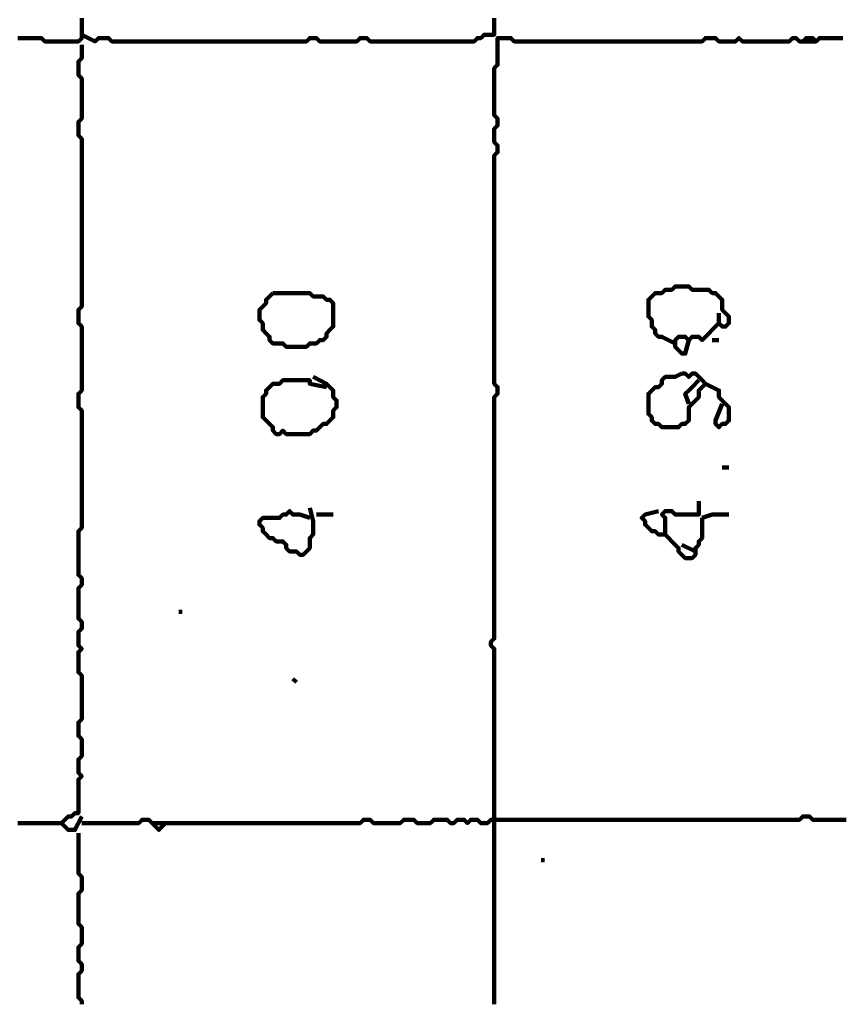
# Model space of a CAD drawing. Header units: metres. Extents: x 1704 to 4131, y 3282 to 4241.
# Tile 58 of 78: x 2253.89 to 2256.17, y 4221.78 to 4224.49. Entities that reach past the tile are written whole.
import ezdxf

# ---------------------------------------------------------------- set-up
doc = ezdxf.new("R2010")
doc.units = ezdxf.units.M
doc.layers.add('P', color=250, linetype='Continuous', lineweight=100)

msp = doc.modelspace()

# ---------------------------------------------------------------- linework, layer by layer
at = {"layer": 'P', "color": 0, "linetype": 'Continuous'}
for points in [[(2253.8887, 4224.443), (2253.898, 4224.443), (2253.9072, 4224.443), (2253.9164, 4224.443), (2253.9256, 4224.443), (2253.9349, 4224.443), (2253.9441, 4224.443), (2253.9533, 4224.443), (2253.9626, 4224.4338), (2253.9718, 4224.4338), (2253.981, 4224.4338), (2253.9903, 4224.4338), (2253.9995, 4224.4338), (2254.0087, 4224.4338), (2254.018, 4224.4338), (2254.0272, 4224.4338), (2254.0364, 4224.4338), (2254.0456, 4224.4338), (2254.0549, 4224.4338), (2254.0641, 4224.443), (2254.0641, 4224.4523), (2254.0641, 4224.4615), (2254.0641, 4224.4707), (2254.0641, 4224.48), (2254.0641, 4224.4892), (2254.0641, 4224.4984)], [(2255.1995, 4224.4984), (2255.1995, 4224.4892), (2255.1995, 4224.48), (2255.1995, 4224.4707), (2255.1995, 4224.4615), (2255.1995, 4224.4523), (2255.1903, 4224.4523), (2255.181, 4224.4523), (2255.1718, 4224.4523), (2255.1626, 4224.443), (2255.1533, 4224.443), (2255.1441, 4224.4338), (2255.1349, 4224.4338), (2255.1256, 4224.4338), (2255.1164, 4224.4338), (2255.1072, 4224.4338), (2255.098, 4224.4338), (2255.0887, 4224.4338), (2255.0795, 4224.4338), (2255.0703, 4224.4338), (2255.061, 4224.4338), (2255.0518, 4224.4338), (2255.0426, 4224.4338), (2255.0333, 4224.4338), (2255.0241, 4224.4338), (2255.0149, 4224.4338), (2255.0056, 4224.4338), (2254.9964, 4224.4338), (2254.9872, 4224.4338), (2254.978, 4224.4338), (2254.9687, 4224.4338), (2254.9595, 4224.4338), (2254.9503, 4224.4338), (2254.941, 4224.4338), (2254.9318, 4224.4338), (2254.9226, 4224.4338), (2254.9133, 4224.4338), (2254.9041, 4224.4338), (2254.8949, 4224.4338), (2254.8856, 4224.4338), (2254.8764, 4224.4338), (2254.8672, 4224.4338), (2254.858, 4224.4338), (2254.8487, 4224.443), (2254.8395, 4224.443), (2254.8303, 4224.443), (2254.821, 4224.4338), (2254.8118, 4224.4338), (2254.8026, 4224.4338), (2254.7933, 4224.4338), (2254.7841, 4224.4338), (2254.7749, 4224.4338), (2254.7656, 4224.4338), (2254.7564, 4224.4338), (2254.7472, 4224.4338), (2254.738, 4224.4338), (2254.7287, 4224.4338), (2254.7195, 4224.4338), (2254.7103, 4224.443), (2254.701, 4224.443), (2254.6918, 4224.443), (2254.6826, 4224.4338), (2254.6733, 4224.4338), (2254.6641, 4224.4338), (2254.6549, 4224.4338), (2254.6456, 4224.4338), (2254.6364, 4224.4338), (2254.6272, 4224.4338), (2254.618, 4224.4338), (2254.6087, 4224.4338), (2254.5995, 4224.4338), (2254.5903, 4224.4338), (2254.581, 4224.4338), (2254.5718, 4224.4338), (2254.5626, 4224.4338), (2254.5533, 4224.4338), (2254.5441, 4224.4338), (2254.5349, 4224.4338), (2254.5256, 4224.4338), (2254.5164, 4224.4338), (2254.5072, 4224.4338), (2254.498, 4224.4338), (2254.4887, 4224.4338), (2254.4795, 4224.4338), (2254.4703, 4224.4338), (2254.461, 4224.4338), (2254.4518, 4224.4338), (2254.4426, 4224.4338), (2254.4333, 4224.4338), (2254.4241, 4224.4338), (2254.4149, 4224.4338), (2254.4056, 4224.4338), (2254.3964, 4224.4338), (2254.3872, 4224.4338), (2254.378, 4224.4338), (2254.3687, 4224.4338), (2254.3595, 4224.4338), (2254.3503, 4224.4338), (2254.341, 4224.4338), (2254.3318, 4224.4338), (2254.3226, 4224.4338), (2254.3133, 4224.4338), (2254.3041, 4224.4338), (2254.2949, 4224.4338), (2254.2856, 4224.4338), (2254.2764, 4224.4338), (2254.2672, 4224.4338), (2254.258, 4224.4338), (2254.2487, 4224.4338), (2254.2395, 4224.4338), (2254.2303, 4224.4338), (2254.221, 4224.4338), (2254.2118, 4224.4338), (2254.2026, 4224.4338), (2254.1933, 4224.4338), (2254.1841, 4224.4338), (2254.1749, 4224.4338), (2254.1656, 4224.4338), (2254.1564, 4224.4338), (2254.1472, 4224.4338), (2254.138, 4224.443), (2254.1287, 4224.443), (2254.1195, 4224.443), (2254.1103, 4224.443), (2254.101, 4224.4338), (2254.0641, 4224.4523)], [(2254.0641, 4224.4246), (2254.0641, 4224.3876), (2254.0549, 4224.3784), (2254.0549, 4224.3692), (2254.0549, 4224.36), (2254.0549, 4224.3507), (2254.0549, 4224.3415), (2254.0641, 4224.3323), (2254.0641, 4224.323), (2254.0641, 4224.3138), (2254.0641, 4224.3046), (2254.0641, 4224.2953), (2254.0641, 4224.2861), (2254.0641, 4224.2769), (2254.0641, 4224.2676), (2254.0641, 4224.2584), (2254.0641, 4224.2492), (2254.0641, 4224.24), (2254.0641, 4224.2307), (2254.0641, 4224.2215), (2254.0549, 4224.2123), (2254.0549, 4224.203), (2254.0549, 4224.1938), (2254.0549, 4224.1846), (2254.0549, 4224.1753), (2254.0641, 4224.1661), (2254.0641, 4224.1569), (2254.0641, 4224.1476), (2254.0641, 4224.1384), (2254.0641, 4224.1292), (2254.0641, 4224.12), (2254.0641, 4224.1107), (2254.0641, 4224.1015), (2254.0641, 4224.0923), (2254.0641, 4224.083), (2254.0641, 4224.0738), (2254.0641, 4224.0646), (2254.0641, 4224.0553), (2254.0641, 4224.0461), (2254.0641, 4224.0369), (2254.0641, 4224.0276), (2254.0641, 4224.0184), (2254.0641, 4224.0092), (2254.0641, 4224), (2254.0641, 4223.9907), (2254.0641, 4223.9815), (2254.0641, 4223.9723), (2254.0641, 4223.963), (2254.0641, 4223.9538), (2254.0641, 4223.9446), (2254.0641, 4223.9353), (2254.0641, 4223.9261), (2254.0641, 4223.9169), (2254.0641, 4223.9076), (2254.0641, 4223.8984), (2254.0641, 4223.8892), (2254.0641, 4223.88), (2254.0641, 4223.8707), (2254.0641, 4223.8615), (2254.0641, 4223.8523), (2254.0641, 4223.843), (2254.0641, 4223.8338), (2254.0641, 4223.8246), (2254.0641, 4223.8153), (2254.0641, 4223.8061), (2254.0641, 4223.7969), (2254.0641, 4223.7876), (2254.0641, 4223.7784), (2254.0641, 4223.7692), (2254.0641, 4223.76), (2254.0641, 4223.7507), (2254.0641, 4223.7415), (2254.0641, 4223.7323), (2254.0641, 4223.723), (2254.0641, 4223.7138), (2254.0641, 4223.7046), (2254.0549, 4223.6953), (2254.0549, 4223.6861), (2254.0549, 4223.6769), (2254.0549, 4223.6676), (2254.0549, 4223.6584), (2254.0641, 4223.6492), (2254.0641, 4223.64), (2254.0641, 4223.6307), (2254.0641, 4223.6215), (2254.0641, 4223.6123), (2254.0641, 4223.603), (2254.0641, 4223.5938), (2254.0641, 4223.5846), (2254.0641, 4223.5753), (2254.0641, 4223.5661), (2254.0641, 4223.5569), (2254.0641, 4223.5476), (2254.0641, 4223.5384), (2254.0641, 4223.5292), (2254.0641, 4223.52), (2254.0641, 4223.5107), (2254.0641, 4223.5015), (2254.0641, 4223.4923), (2254.0641, 4223.483), (2254.0641, 4223.4738), (2254.0549, 4223.4646), (2254.0549, 4223.4553), (2254.0549, 4223.4461), (2254.0549, 4223.4369), (2254.0549, 4223.4276), (2254.0641, 4223.4184), (2254.0641, 4223.4092), (2254.0641, 4223.4), (2254.0641, 4223.3907), (2254.0641, 4223.3815), (2254.0641, 4223.3723), (2254.0641, 4223.363), (2254.0641, 4223.3538), (2254.0641, 4223.3446), (2254.0641, 4223.3353), (2254.0641, 4223.3261), (2254.0641, 4223.3169), (2254.0641, 4223.3076), (2254.0641, 4223.2984), (2254.0641, 4223.2892), (2254.0641, 4223.28), (2254.0641, 4223.2707), (2254.0641, 4223.2615), (2254.0641, 4223.2523), (2254.0641, 4223.243), (2254.0641, 4223.2338), (2254.0641, 4223.2246), (2254.0641, 4223.2153), (2254.0641, 4223.2061), (2254.0641, 4223.1969), (2254.0641, 4223.1876), (2254.0641, 4223.1784), (2254.0641, 4223.1692), (2254.0641, 4223.16), (2254.0641, 4223.1507), (2254.0641, 4223.1415), (2254.0641, 4223.1323), (2254.0641, 4223.123), (2254.0641, 4223.1138), (2254.0641, 4223.1046), (2254.0641, 4223.0953), (2254.0549, 4223.0861), (2254.0549, 4223.0769), (2254.0549, 4223.0676), (2254.0549, 4223.0584), (2254.0549, 4223.0492), (2254.0549, 4223.04), (2254.0549, 4223.0307), (2254.0549, 4223.0215), (2254.0549, 4223.0123), (2254.0549, 4223.003), (2254.0549, 4222.9938), (2254.0549, 4222.9846), (2254.0549, 4222.9753), (2254.0549, 4222.9661), (2254.0641, 4222.9569), (2254.0641, 4222.9476), (2254.0641, 4222.9384), (2254.0549, 4222.9292), (2254.0549, 4222.92), (2254.0549, 4222.9107), (2254.0549, 4222.9015), (2254.0549, 4222.8923), (2254.0549, 4222.883), (2254.0549, 4222.8738), (2254.0549, 4222.8646), (2254.0549, 4222.8553), (2254.0549, 4222.8461), (2254.0641, 4222.8369), (2254.0641, 4222.8276), (2254.0641, 4222.8184), (2254.0549, 4222.8092), (2254.0549, 4222.8), (2254.0549, 4222.7907), (2254.0549, 4222.7815), (2254.0549, 4222.7723), (2254.0641, 4222.763), (2254.0549, 4222.7538), (2254.0549, 4222.7446), (2254.0549, 4222.7353), (2254.0549, 4222.7261), (2254.0549, 4222.7169), (2254.0549, 4222.7076), (2254.0549, 4222.6984), (2254.0641, 4222.6892), (2254.0641, 4222.68), (2254.0641, 4222.6707), (2254.0641, 4222.6615), (2254.0641, 4222.6523), (2254.0641, 4222.643), (2254.0641, 4222.6338), (2254.0641, 4222.6246), (2254.0641, 4222.6153), (2254.0641, 4222.6061), (2254.0641, 4222.5969), (2254.0641, 4222.5876), (2254.0641, 4222.5784), (2254.0641, 4222.5692), (2254.0549, 4222.56), (2254.0549, 4222.5507), (2254.0549, 4222.5415), (2254.0549, 4222.5323), (2254.0549, 4222.523), (2254.0641, 4222.5138), (2254.0641, 4222.5046), (2254.0641, 4222.4953), (2254.0641, 4222.4861), (2254.0641, 4222.4769), (2254.0641, 4222.4676), (2254.0549, 4222.4584), (2254.0549, 4222.4492), (2254.0549, 4222.44), (2254.0549, 4222.4307), (2254.0549, 4222.4215), (2254.0641, 4222.4123), (2254.0549, 4222.403), (2254.0549, 4222.3938), (2254.0549, 4222.3846), (2254.0549, 4222.3753), (2254.0549, 4222.3661), (2254.0549, 4222.3569), (2254.0549, 4222.3476), (2254.0549, 4222.3384), (2254.0549, 4222.3292), (2254.0549, 4222.32), (2254.0549, 4222.3107), (2254.0456, 4222.3107), (2254.0364, 4222.3015), (2254.0272, 4222.3015), (2254.018, 4222.2923), (2254.0087, 4222.283), (2254.018, 4222.2738), (2254.0272, 4222.2646), (2254.0364, 4222.2646), (2254.0456, 4222.2646), (2254.0641, 4222.3015)], [(2255.1995, 4221.7846), (2255.1995, 4221.7938), (2255.1995, 4221.803), (2255.1995, 4221.8123), (2255.1995, 4221.8215), (2255.1995, 4221.8307), (2255.1995, 4221.84), (2255.1995, 4221.8492), (2255.1995, 4221.8584), (2255.1995, 4221.8676), (2255.1995, 4221.8769), (2255.1995, 4221.8861), (2255.1995, 4221.8953), (2255.1995, 4221.9046), (2255.1995, 4221.9138), (2255.1995, 4221.923), (2255.1995, 4221.9323), (2255.1995, 4221.9415), (2255.1995, 4221.9507), (2255.1995, 4221.96), (2255.1995, 4221.9692), (2255.1995, 4221.9784), (2255.1995, 4221.9876), (2255.1995, 4221.9969), (2255.1995, 4222.0061), (2255.1995, 4222.0153), (2255.1995, 4222.0246), (2255.1995, 4222.0338), (2255.1995, 4222.043), (2255.1995, 4222.0523), (2255.1995, 4222.0615), (2255.1995, 4222.0707), (2255.1995, 4222.08), (2255.1995, 4222.0892), (2255.1995, 4222.0984), (2255.1995, 4222.1076), (2255.1995, 4222.1169), (2255.1995, 4222.1261), (2255.1995, 4222.1353), (2255.1995, 4222.1446), (2255.1995, 4222.1538), (2255.1995, 4222.163), (2255.1995, 4222.1723), (2255.1995, 4222.1815), (2255.1995, 4222.1907), (2255.1995, 4222.2), (2255.1995, 4222.2092), (2255.1995, 4222.2184), (2255.1995, 4222.2276), (2255.1995, 4222.2369), (2255.1995, 4222.2461), (2255.1995, 4222.2553), (2255.1995, 4222.2646), (2255.1995, 4222.2738), (2255.1995, 4222.283), (2255.1995, 4222.2923), (2255.1995, 4222.3015), (2255.1995, 4222.3107), (2255.1995, 4222.32), (2255.1995, 4222.3292), (2255.1995, 4222.3384), (2255.1995, 4222.3476), (2255.1995, 4222.3569), (2255.1995, 4222.3661), (2255.1995, 4222.3753), (2255.1995, 4222.3846), (2255.1995, 4222.3938), (2255.1995, 4222.403), (2255.1995, 4222.4123), (2255.1995, 4222.4215), (2255.1995, 4222.4307), (2255.1995, 4222.44), (2255.1995, 4222.4492), (2255.1995, 4222.4584), (2255.1995, 4222.4676), (2255.1995, 4222.4769), (2255.1995, 4222.4861), (2255.1995, 4222.4953), (2255.1995, 4222.5046), (2255.1995, 4222.5138), (2255.1995, 4222.523), (2255.1995, 4222.5323), (2255.1995, 4222.5415), (2255.1995, 4222.5507), (2255.1995, 4222.56), (2255.1995, 4222.5692), (2255.1995, 4222.5784), (2255.1995, 4222.5876), (2255.1995, 4222.5969), (2255.1995, 4222.6061), (2255.1995, 4222.6153), (2255.1995, 4222.6246), (2255.1995, 4222.6338), (2255.1995, 4222.643), (2255.1995, 4222.6523), (2255.1995, 4222.6615), (2255.1995, 4222.6707), (2255.1995, 4222.68), (2255.1995, 4222.6892), (2255.1995, 4222.6984), (2255.1995, 4222.7076), (2255.1995, 4222.7169), (2255.1995, 4222.7261), (2255.1995, 4222.7353), (2255.1995, 4222.7446), (2255.1995, 4222.7538), (2255.1995, 4222.763), (2255.1903, 4222.7723), (2255.1903, 4222.7815), (2255.1995, 4222.7907), (2255.1995, 4222.8), (2255.1995, 4222.8092), (2255.1995, 4222.8184), (2255.1995, 4222.8276), (2255.1995, 4222.8369), (2255.1995, 4222.8461), (2255.1995, 4222.8553), (2255.1995, 4222.8646), (2255.1995, 4222.8738), (2255.1995, 4222.883), (2255.1995, 4222.8923), (2255.1995, 4222.9015), (2255.1995, 4222.9107), (2255.1995, 4222.92), (2255.1995, 4222.9292), (2255.1995, 4222.9384), (2255.1995, 4222.9476), (2255.1995, 4222.9569), (2255.1995, 4222.9661), (2255.1995, 4222.9753), (2255.1995, 4222.9846), (2255.1995, 4222.9938), (2255.1995, 4223.003), (2255.1995, 4223.0123), (2255.1995, 4223.0215), (2255.1995, 4223.0307), (2255.1995, 4223.04), (2255.1995, 4223.0492), (2255.1995, 4223.0584), (2255.1995, 4223.0676), (2255.1995, 4223.0769), (2255.1995, 4223.0861), (2255.1995, 4223.0953), (2255.1995, 4223.1046), (2255.1995, 4223.1138), (2255.1995, 4223.123), (2255.1995, 4223.1323), (2255.1995, 4223.1415), (2255.1995, 4223.1507), (2255.1995, 4223.16), (2255.1995, 4223.1692), (2255.1995, 4223.1784), (2255.1995, 4223.1876), (2255.1995, 4223.1969), (2255.1995, 4223.2061), (2255.1995, 4223.2153), (2255.1995, 4223.2246), (2255.1995, 4223.2338), (2255.1995, 4223.243), (2255.1995, 4223.2523), (2255.1995, 4223.2615), (2255.1995, 4223.2707), (2255.1995, 4223.28), (2255.1995, 4223.2892), (2255.1995, 4223.2984), (2255.1995, 4223.3076), (2255.1995, 4223.3169), (2255.1995, 4223.3261), (2255.1995, 4223.3353), (2255.1995, 4223.3446), (2255.1995, 4223.3538), (2255.1995, 4223.363), (2255.1995, 4223.3723), (2255.1995, 4223.3815), (2255.1995, 4223.3907), (2255.1995, 4223.4), (2255.1995, 4223.4092), (2255.1995, 4223.4184), (2255.1995, 4223.4276), (2255.1995, 4223.4369), (2255.1995, 4223.4461), (2255.1995, 4223.4553), (2255.2087, 4223.4646), (2255.2087, 4223.4738), (2255.2087, 4223.483), (2255.1995, 4223.4923), (2255.1995, 4223.5015), (2255.1995, 4223.5107), (2255.1995, 4223.52), (2255.1995, 4223.5292), (2255.1995, 4223.5384), (2255.1995, 4223.5476), (2255.1995, 4223.5569), (2255.1995, 4223.5661), (2255.1995, 4223.5753), (2255.1995, 4223.5846), (2255.1995, 4223.5938), (2255.1995, 4223.603), (2255.1995, 4223.6123), (2255.1995, 4223.6215), (2255.1995, 4223.6307), (2255.1995, 4223.64), (2255.1995, 4223.6492), (2255.1995, 4223.6584), (2255.1995, 4223.6676), (2255.1995, 4223.6769), (2255.1995, 4223.6861), (2255.1995, 4223.6953), (2255.1995, 4223.7046), (2255.1995, 4223.7138), (2255.1995, 4223.723), (2255.1995, 4223.7323), (2255.1995, 4223.7415), (2255.1995, 4223.7507), (2255.1995, 4223.76), (2255.1995, 4223.7692), (2255.1995, 4223.7784), (2255.1995, 4223.7876), (2255.1995, 4223.7969), (2255.1995, 4223.8061), (2255.1995, 4223.8153), (2255.1995, 4223.8246), (2255.1995, 4223.8338), (2255.1995, 4223.843), (2255.1995, 4223.8523), (2255.1995, 4223.8615), (2255.1995, 4223.8707), (2255.1995, 4223.88), (2255.1995, 4223.8892), (2255.1995, 4223.8984), (2255.1995, 4223.9076), (2255.1995, 4223.9169), (2255.1995, 4223.9261), (2255.1995, 4223.9353), (2255.1995, 4223.9446), (2255.1995, 4223.9538), (2255.1995, 4223.963), (2255.1995, 4223.9723), (2255.1995, 4223.9815), (2255.1995, 4223.9907), (2255.1995, 4224), (2255.1995, 4224.0092), (2255.1995, 4224.0184), (2255.1995, 4224.0276), (2255.1995, 4224.0369), (2255.1995, 4224.0461), (2255.1995, 4224.0553), (2255.1995, 4224.0646), (2255.1995, 4224.0738), (2255.1995, 4224.083), (2255.1995, 4224.0923), (2255.1995, 4224.1015), (2255.1995, 4224.1107), (2255.1995, 4224.12), (2255.2087, 4224.1292), (2255.2087, 4224.1384), (2255.2087, 4224.1476), (2255.1995, 4224.1569), (2255.1995, 4224.1661), (2255.1995, 4224.1753), (2255.1995, 4224.1846), (2255.1995, 4224.1938), (2255.2087, 4224.203), (2255.2087, 4224.2123), (2255.2087, 4224.2215), (2255.1995, 4224.2307), (2255.1995, 4224.24), (2255.1995, 4224.2492), (2255.1995, 4224.2584), (2255.1995, 4224.2676), (2255.1995, 4224.2769), (2255.1995, 4224.2861), (2255.1995, 4224.2953), (2255.1995, 4224.3046), (2255.1995, 4224.3138), (2255.1995, 4224.323), (2255.1995, 4224.3323), (2255.1995, 4224.3415), (2255.1995, 4224.3507), (2255.1995, 4224.36), (2255.2087, 4224.3692), (2255.2087, 4224.3784), (2255.2087, 4224.3876), (2255.2087, 4224.3969), (2255.2087, 4224.4061), (2255.2087, 4224.4153), (2255.2087, 4224.4246), (2255.2087, 4224.4338), (2255.2087, 4224.443), (2255.218, 4224.443), (2255.2272, 4224.443), (2255.2364, 4224.443), (2255.2456, 4224.443), (2255.2549, 4224.4338), (2255.2641, 4224.4338), (2255.2733, 4224.4338), (2255.2826, 4224.4338), (2255.2918, 4224.4338), (2255.301, 4224.4338), (2255.3103, 4224.4338), (2255.3195, 4224.4338), (2255.3287, 4224.4338), (2255.338, 4224.4338), (2255.3472, 4224.4338), (2255.3564, 4224.4338), (2255.3656, 4224.4338), (2255.3749, 4224.4338), (2255.3841, 4224.4338), (2255.3933, 4224.4338), (2255.4026, 4224.4338), (2255.4118, 4224.4338), (2255.421, 4224.4338), (2255.4303, 4224.4338), (2255.4395, 4224.4338), (2255.4487, 4224.4338), (2255.458, 4224.4338), (2255.4672, 4224.4338), (2255.4764, 4224.4338), (2255.4856, 4224.4338), (2255.4949, 4224.4338), (2255.5041, 4224.4338), (2255.5133, 4224.4338), (2255.5226, 4224.4338), (2255.5318, 4224.4338), (2255.541, 4224.4338), (2255.5503, 4224.4338), (2255.5595, 4224.4338), (2255.5687, 4224.4338), (2255.578, 4224.4338), (2255.5872, 4224.4338), (2255.5964, 4224.4338), (2255.6056, 4224.4338), (2255.6149, 4224.4338), (2255.6241, 4224.4338), (2255.6333, 4224.4338), (2255.6426, 4224.4338), (2255.6518, 4224.4338), (2255.661, 4224.4338), (2255.6703, 4224.4338), (2255.6795, 4224.4338), (2255.6887, 4224.4338), (2255.698, 4224.4338), (2255.7072, 4224.4338), (2255.7164, 4224.4338), (2255.7256, 4224.4338), (2255.7349, 4224.4338), (2255.7441, 4224.4338), (2255.7533, 4224.4338), (2255.7626, 4224.4338), (2255.7718, 4224.4338), (2255.781, 4224.443), (2255.7903, 4224.443), (2255.7995, 4224.443), (2255.8087, 4224.443), (2255.818, 4224.4338), (2255.8272, 4224.4338), (2255.8364, 4224.4338), (2255.8456, 4224.4338), (2255.8549, 4224.4338), (2255.8641, 4224.4338), (2255.8733, 4224.443), (2255.8826, 4224.4338), (2255.8918, 4224.4338), (2255.901, 4224.4338), (2255.9103, 4224.4338), (2255.9195, 4224.4338), (2255.9287, 4224.4338), (2255.938, 4224.4338), (2255.9472, 4224.4338), (2255.9564, 4224.4338), (2255.9656, 4224.4338), (2255.9749, 4224.4338), (2255.9841, 4224.4338), (2255.9933, 4224.4338), (2256.0026, 4224.4338), (2256.0118, 4224.4338), (2256.021, 4224.443), (2256.0303, 4224.443), (2256.0395, 4224.4338), (2256.0487, 4224.4338), (2256.058, 4224.443), (2256.0672, 4224.443), (2256.0764, 4224.443), (2256.0856, 4224.4338), (2256.0949, 4224.443), (2256.1041, 4224.443), (2256.1133, 4224.443), (2256.1595, 4224.443)], [(2256.0487, 4224.4338), (2256.0856, 4224.4338)], [(2255.698, 4223.603), (2255.661, 4223.6215), (2255.6518, 4223.6215), (2255.6426, 4223.6307), (2255.6426, 4223.64), (2255.6333, 4223.6492), (2255.6333, 4223.6584), (2255.6333, 4223.6676), (2255.6241, 4223.6769), (2255.6241, 4223.6861), (2255.6241, 4223.6953), (2255.6241, 4223.7046), (2255.6241, 4223.7138), (2255.6241, 4223.723), (2255.6333, 4223.7323), (2255.6426, 4223.7415), (2255.6518, 4223.7415), (2255.661, 4223.7415), (2255.6703, 4223.7507), (2255.6795, 4223.7507), (2255.6887, 4223.7507), (2255.698, 4223.76), (2255.7072, 4223.76), (2255.7164, 4223.76), (2255.7256, 4223.76), (2255.7349, 4223.76), (2255.7441, 4223.7507), (2255.7533, 4223.7507), (2255.7626, 4223.7507), (2255.7718, 4223.7507), (2255.781, 4223.7507), (2255.7903, 4223.7507), (2255.7995, 4223.7415), (2255.8087, 4223.7415), (2255.818, 4223.7323), (2255.8272, 4223.723), (2255.8272, 4223.7138), (2255.8272, 4223.7046), (2255.8272, 4223.6953), (2255.8364, 4223.6861), (2255.8456, 4223.6769), (2255.8456, 4223.6676), (2255.8456, 4223.6584), (2255.8364, 4223.6492), (2255.8272, 4223.6492), (2255.818, 4223.6584), (2255.8087, 4223.6492), (2255.7995, 4223.64), (2255.7903, 4223.6307), (2255.781, 4223.6215), (2255.7718, 4223.6123), (2255.7626, 4223.6215), (2255.7533, 4223.6215), (2255.7441, 4223.6215), (2255.7349, 4223.6123), (2255.7256, 4223.6215), (2255.7164, 4223.6215), (2255.7072, 4223.6215), (2255.698, 4223.6123), (2255.698, 4223.603), (2255.698, 4223.5938), (2255.7072, 4223.5846), (2255.7164, 4223.5753), (2255.7256, 4223.5753), (2255.7349, 4223.6123)], [(2254.5903, 4223.7415), (2254.5995, 4223.7415), (2254.6087, 4223.7415), (2254.618, 4223.7415), (2254.6272, 4223.7415), (2254.6364, 4223.7415), (2254.6456, 4223.7415), (2254.6549, 4223.7415), (2254.6641, 4223.7415), (2254.6733, 4223.7415), (2254.6826, 4223.7415), (2254.6918, 4223.7415), (2254.701, 4223.7323), (2254.7103, 4223.7323), (2254.7195, 4223.7323), (2254.7287, 4223.7323), (2254.738, 4223.723), (2254.7472, 4223.723), (2254.7564, 4223.7138), (2254.7564, 4223.7046), (2254.7564, 4223.6953), (2254.7564, 4223.6861), (2254.7564, 4223.6769), (2254.7564, 4223.6676), (2254.7564, 4223.6584), (2254.7564, 4223.6492), (2254.7472, 4223.64), (2254.738, 4223.6307), (2254.738, 4223.6215), (2254.7287, 4223.6123), (2254.7195, 4223.6123), (2254.7103, 4223.603), (2254.701, 4223.603), (2254.6918, 4223.603), (2254.6826, 4223.5938), (2254.6733, 4223.5938), (2254.6641, 4223.5938), (2254.6549, 4223.5938), (2254.6456, 4223.5938), (2254.6364, 4223.5938), (2254.6272, 4223.5938), (2254.618, 4223.603), (2254.6087, 4223.603), (2254.5995, 4223.603), (2254.5903, 4223.603), (2254.581, 4223.6123), (2254.581, 4223.6215), (2254.5718, 4223.6307), (2254.5626, 4223.64), (2254.5626, 4223.6492), (2254.5626, 4223.6584), (2254.5533, 4223.6676), (2254.5533, 4223.6769), (2254.5533, 4223.6861), (2254.5533, 4223.6953), (2254.5626, 4223.7046), (2254.5718, 4223.7138), (2254.5718, 4223.723), (2254.5903, 4223.7415)], [(2255.818, 4223.6861), (2255.818, 4223.6584)], [(2255.7995, 4223.6123), (2255.818, 4223.6123)], [(2254.701, 4223.5107), (2254.738, 4223.4923), (2254.7472, 4223.483), (2254.7564, 4223.4738), (2254.7564, 4223.4646), (2254.7564, 4223.4553), (2254.7656, 4223.4461), (2254.7656, 4223.4369), (2254.7656, 4223.4276), (2254.7564, 4223.4184), (2254.7564, 4223.4092), (2254.7564, 4223.4), (2254.7472, 4223.3907), (2254.738, 4223.3815), (2254.7287, 4223.3815), (2254.7195, 4223.3723), (2254.7103, 4223.363), (2254.701, 4223.363), (2254.6918, 4223.3538), (2254.6826, 4223.3538), (2254.6733, 4223.3538), (2254.6641, 4223.3538), (2254.6549, 4223.3538), (2254.6456, 4223.3538), (2254.6364, 4223.3538), (2254.6272, 4223.3538), (2254.618, 4223.363), (2254.6087, 4223.3538), (2254.5995, 4223.3538), (2254.5903, 4223.363), (2254.5903, 4223.3723), (2254.581, 4223.3815), (2254.5718, 4223.3907), (2254.5626, 4223.4), (2254.5626, 4223.4092), (2254.5626, 4223.4184), (2254.5626, 4223.4276), (2254.5626, 4223.4369), (2254.5626, 4223.4461), (2254.5626, 4223.4553), (2254.5718, 4223.4646), (2254.5718, 4223.4738), (2254.581, 4223.483), (2254.5903, 4223.4923), (2254.5995, 4223.4923), (2254.6087, 4223.4923), (2254.618, 4223.5015), (2254.6272, 4223.5015), (2254.6364, 4223.5015), (2254.6456, 4223.5015), (2254.6549, 4223.5015), (2254.6641, 4223.5015), (2254.6733, 4223.5015), (2254.6826, 4223.5015), (2254.6918, 4223.5015), (2254.6918, 4223.4923), (2254.738, 4223.483)], [(2255.7164, 4223.52), (2255.7256, 4223.52), (2255.7349, 4223.5107), (2255.7441, 4223.52), (2255.7533, 4223.52), (2255.7626, 4223.5107), (2255.7718, 4223.5015), (2255.781, 4223.4923), (2255.7718, 4223.483), (2255.7626, 4223.4738), (2255.7626, 4223.4646), (2255.7626, 4223.4553), (2255.7533, 4223.4461), (2255.7441, 4223.4369), (2255.7349, 4223.4276), (2255.7349, 4223.4184), (2255.7349, 4223.4092), (2255.7349, 4223.4), (2255.7349, 4223.3907), (2255.7256, 4223.3815), (2255.7164, 4223.3815), (2255.7072, 4223.3723), (2255.698, 4223.3723), (2255.6887, 4223.3723), (2255.6795, 4223.3723), (2255.6703, 4223.3723), (2255.661, 4223.3723), (2255.6518, 4223.3815), (2255.6426, 4223.3815), (2255.6333, 4223.3907), (2255.6333, 4223.4), (2255.6241, 4223.4092), (2255.6241, 4223.4184), (2255.6241, 4223.4276), (2255.6241, 4223.4369), (2255.6241, 4223.4461), (2255.6241, 4223.4553), (2255.6241, 4223.4646), (2255.6333, 4223.4738), (2255.6426, 4223.483), (2255.6518, 4223.483), (2255.661, 4223.4923), (2255.661, 4223.5015), (2255.6703, 4223.5107), (2255.6795, 4223.5107), (2255.6887, 4223.5107), (2255.698, 4223.5107), (2255.7164, 4223.52)], [(2255.7626, 4223.5015), (2255.7441, 4223.483), (2255.7349, 4223.4738), (2255.7256, 4223.4646), (2255.7349, 4223.4369)], [(2255.781, 4223.4923), (2255.818, 4223.4738), (2255.818, 4223.4646), (2255.818, 4223.4553), (2255.8272, 4223.4461), (2255.8364, 4223.4369), (2255.8456, 4223.4276), (2255.8456, 4223.4184), (2255.8456, 4223.4092), (2255.8456, 4223.4), (2255.8456, 4223.3907), (2255.8364, 4223.3815), (2255.8272, 4223.3815), (2255.818, 4223.3723), (2255.8087, 4223.3815), (2255.8087, 4223.3907), (2255.8272, 4223.4369)], [(2255.8272, 4223.2615), (2255.8456, 4223.2615)], [(2254.6918, 4223.1507), (2254.701, 4223.1138), (2254.701, 4223.1046), (2254.701, 4223.0953), (2254.701, 4223.0861), (2254.701, 4223.0769), (2254.6918, 4223.0676), (2254.6918, 4223.0584), (2254.6918, 4223.0492), (2254.6918, 4223.04), (2254.6826, 4223.0307), (2254.6733, 4223.0215), (2254.6641, 4223.0215), (2254.6549, 4223.0307), (2254.6456, 4223.0307), (2254.6364, 4223.0307), (2254.6272, 4223.04), (2254.6272, 4223.0492), (2254.618, 4223.0584), (2254.6087, 4223.0584), (2254.5995, 4223.0584), (2254.5903, 4223.0676), (2254.581, 4223.0676), (2254.5718, 4223.0769), (2254.5626, 4223.0861), (2254.5626, 4223.0953), (2254.5533, 4223.1046), (2254.5533, 4223.1138), (2254.5626, 4223.123), (2254.5718, 4223.123), (2254.581, 4223.123), (2254.5903, 4223.123), (2254.5995, 4223.123), (2254.6087, 4223.123), (2254.618, 4223.1323), (2254.6272, 4223.1323), (2254.6364, 4223.1415), (2254.6456, 4223.1323), (2254.6549, 4223.1323), (2254.6641, 4223.1323), (2254.6918, 4223.123)], [(2255.7626, 4223.1692), (2255.7626, 4223.1323), (2255.7533, 4223.1323), (2255.7441, 4223.1323), (2255.7349, 4223.1323), (2255.7256, 4223.1323), (2255.7164, 4223.1323), (2255.7072, 4223.1323), (2255.698, 4223.1323), (2255.6887, 4223.1415), (2255.6795, 4223.1415), (2255.6703, 4223.1415), (2255.661, 4223.1323), (2255.6703, 4223.123), (2255.6703, 4223.1138), (2255.6703, 4223.1046), (2255.6703, 4223.0953), (2255.6703, 4223.0861), (2255.6703, 4223.0769), (2255.661, 4223.0769), (2255.6518, 4223.0769), (2255.6426, 4223.0861), (2255.6333, 4223.0861), (2255.6241, 4223.0953), (2255.6149, 4223.1046), (2255.6149, 4223.1138), (2255.6056, 4223.123), (2255.6149, 4223.1323), (2255.6518, 4223.1415)], [(2254.7103, 4223.1323), (2254.7564, 4223.1323)], [(2255.7718, 4223.123), (2255.7718, 4223.0861), (2255.7718, 4223.0769), (2255.7718, 4223.0676), (2255.7626, 4223.0584), (2255.7626, 4223.0492), (2255.7533, 4223.04), (2255.7533, 4223.0307), (2255.7533, 4223.0215), (2255.7441, 4223.0123), (2255.7349, 4223.0123), (2255.7256, 4223.0123), (2255.7164, 4223.0215), (2255.7072, 4223.0307), (2255.7072, 4223.04), (2255.698, 4223.0492), (2255.6703, 4223.0769)], [(2255.7718, 4223.123), (2255.7995, 4223.1323), (2255.8087, 4223.1323), (2255.8456, 4223.1323)], [(2255.7164, 4223.0492), (2255.7533, 4223.0307)], [(2254.3318, 4222.8646), (2254.341, 4222.8646)], [(2254.6456, 4222.68), (2254.6549, 4222.6707)], [(2253.8887, 4222.283), (2253.898, 4222.283), (2253.9072, 4222.283), (2253.9164, 4222.283), (2253.9256, 4222.283), (2253.9349, 4222.283), (2253.9441, 4222.283), (2253.9533, 4222.283), (2253.9626, 4222.283), (2254.0087, 4222.283)], [(2256.1687, 4222.2923), (2256.1595, 4222.2923), (2256.1503, 4222.2923), (2256.141, 4222.2923), (2256.1318, 4222.2923), (2256.1226, 4222.2923), (2256.1133, 4222.2923), (2256.1041, 4222.2923), (2256.0949, 4222.2923), (2256.0856, 4222.2923), (2256.0764, 4222.2923), (2256.0672, 4222.3015), (2256.058, 4222.3015), (2256.0487, 4222.3015), (2256.0395, 4222.2923), (2256.0303, 4222.2923), (2256.021, 4222.2923), (2256.0118, 4222.2923), (2256.0026, 4222.2923), (2255.9933, 4222.2923), (2255.9841, 4222.2923), (2255.9749, 4222.2923), (2255.9656, 4222.2923), (2255.9564, 4222.2923), (2255.9472, 4222.2923), (2255.938, 4222.2923), (2255.9287, 4222.2923), (2255.9195, 4222.2923), (2255.9103, 4222.2923), (2255.901, 4222.2923), (2255.8918, 4222.2923), (2255.8826, 4222.2923), (2255.8733, 4222.2923), (2255.8641, 4222.2923), (2255.8549, 4222.2923), (2255.8456, 4222.2923), (2255.8364, 4222.2923), (2255.8272, 4222.2923), (2255.818, 4222.2923), (2255.8087, 4222.2923), (2255.7995, 4222.2923), (2255.7903, 4222.2923), (2255.781, 4222.2923), (2255.7718, 4222.2923), (2255.7626, 4222.2923), (2255.7533, 4222.2923), (2255.7441, 4222.2923), (2255.7349, 4222.2923), (2255.7256, 4222.2923), (2255.7164, 4222.2923), (2255.7072, 4222.2923), (2255.698, 4222.2923), (2255.6887, 4222.2923), (2255.6795, 4222.2923), (2255.6703, 4222.2923), (2255.661, 4222.2923), (2255.6518, 4222.2923), (2255.6426, 4222.2923), (2255.6333, 4222.2923), (2255.6241, 4222.2923), (2255.6149, 4222.2923), (2255.6056, 4222.2923), (2255.5964, 4222.2923), (2255.5872, 4222.2923), (2255.578, 4222.2923), (2255.5687, 4222.2923), (2255.5595, 4222.2923), (2255.5503, 4222.2923), (2255.541, 4222.2923), (2255.5318, 4222.2923), (2255.5226, 4222.2923), (2255.5133, 4222.2923), (2255.5041, 4222.2923), (2255.4949, 4222.2923), (2255.4856, 4222.2923), (2255.4764, 4222.2923), (2255.4672, 4222.2923), (2255.458, 4222.2923), (2255.4487, 4222.2923), (2255.4395, 4222.2923), (2255.4303, 4222.2923), (2255.421, 4222.2923), (2255.4118, 4222.2923), (2255.4026, 4222.2923), (2255.3933, 4222.2923), (2255.3841, 4222.2923), (2255.3749, 4222.2923), (2255.3656, 4222.2923), (2255.3564, 4222.2923), (2255.3472, 4222.2923), (2255.338, 4222.2923), (2255.3287, 4222.2923), (2255.3195, 4222.2923), (2255.3103, 4222.2923), (2255.301, 4222.2923), (2255.2918, 4222.2923), (2255.2826, 4222.2923), (2255.2733, 4222.2923), (2255.2641, 4222.2923), (2255.2549, 4222.2923), (2255.2456, 4222.2923), (2255.2364, 4222.2923), (2255.2272, 4222.2923), (2255.218, 4222.2923), (2255.2087, 4222.2923), (2255.1995, 4222.2923), (2255.1903, 4222.2923), (2255.181, 4222.283), (2255.1718, 4222.283), (2255.1626, 4222.283), (2255.1533, 4222.2923), (2255.1441, 4222.2923), (2255.1349, 4222.2923), (2255.1256, 4222.283), (2255.1164, 4222.2923), (2255.1072, 4222.2923), (2255.098, 4222.2923), (2255.0887, 4222.283), (2255.0795, 4222.283), (2255.0703, 4222.2923), (2255.061, 4222.2923), (2255.0518, 4222.2923), (2255.0426, 4222.2923), (2255.0333, 4222.2923), (2255.0241, 4222.283), (2255.0149, 4222.283), (2255.0056, 4222.283), (2254.9964, 4222.283), (2254.9872, 4222.283), (2254.978, 4222.2923), (2254.9687, 4222.2923), (2254.9595, 4222.2923), (2254.9503, 4222.2923), (2254.941, 4222.283), (2254.9318, 4222.283), (2254.9226, 4222.283), (2254.9133, 4222.283), (2254.9041, 4222.283), (2254.8949, 4222.283), (2254.8856, 4222.283), (2254.8764, 4222.283), (2254.8672, 4222.283), (2254.858, 4222.2923), (2254.8487, 4222.2923), (2254.8395, 4222.2923), (2254.8303, 4222.283), (2254.821, 4222.283), (2254.8118, 4222.283), (2254.8026, 4222.283), (2254.7933, 4222.283), (2254.7841, 4222.283), (2254.7749, 4222.283), (2254.7656, 4222.283), (2254.7564, 4222.283), (2254.7472, 4222.283), (2254.738, 4222.283), (2254.7287, 4222.283), (2254.7195, 4222.283), (2254.7103, 4222.283), (2254.701, 4222.283), (2254.6918, 4222.283), (2254.6826, 4222.283), (2254.6733, 4222.283), (2254.6641, 4222.283), (2254.6549, 4222.283), (2254.6456, 4222.283), (2254.6364, 4222.283), (2254.6272, 4222.283), (2254.618, 4222.283), (2254.6087, 4222.283), (2254.5995, 4222.283), (2254.5903, 4222.283), (2254.581, 4222.283), (2254.5718, 4222.283), (2254.5626, 4222.283), (2254.5533, 4222.283), (2254.5441, 4222.283), (2254.5349, 4222.283), (2254.5256, 4222.283), (2254.5164, 4222.283), (2254.5072, 4222.283), (2254.498, 4222.283), (2254.4887, 4222.283), (2254.4795, 4222.283), (2254.4703, 4222.283), (2254.461, 4222.283), (2254.4518, 4222.283), (2254.4426, 4222.283), (2254.4333, 4222.283), (2254.4241, 4222.283), (2254.4149, 4222.283), (2254.4056, 4222.283), (2254.3964, 4222.283), (2254.3872, 4222.283), (2254.378, 4222.283), (2254.3687, 4222.283), (2254.3595, 4222.283), (2254.3503, 4222.283), (2254.341, 4222.283), (2254.3318, 4222.283), (2254.3226, 4222.283), (2254.3133, 4222.283), (2254.3041, 4222.283), (2254.2949, 4222.283), (2254.2856, 4222.2738), (2254.2764, 4222.2646), (2254.2672, 4222.2738), (2254.258, 4222.283), (2254.2487, 4222.2923), (2254.2395, 4222.2923), (2254.2303, 4222.2923), (2254.221, 4222.283), (2254.2118, 4222.283), (2254.2026, 4222.283), (2254.1933, 4222.283), (2254.1841, 4222.283), (2254.1749, 4222.283), (2254.1656, 4222.283), (2254.1564, 4222.283), (2254.1472, 4222.283), (2254.138, 4222.283), (2254.1287, 4222.283), (2254.1195, 4222.283), (2254.1103, 4222.283), (2254.101, 4222.283), (2254.0918, 4222.283), (2254.0641, 4222.283)], [(2254.258, 4222.283), (2254.2949, 4222.283)], [(2254.0549, 4222.2553), (2254.0549, 4222.2184), (2254.0549, 4222.2092), (2254.0549, 4222.2), (2254.0549, 4222.1907), (2254.0549, 4222.1815), (2254.0549, 4222.1723), (2254.0549, 4222.163), (2254.0549, 4222.1538), (2254.0549, 4222.1446), (2254.0641, 4222.1353), (2254.0641, 4222.1261), (2254.0641, 4222.1169), (2254.0641, 4222.1076), (2254.0641, 4222.0984), (2254.0549, 4222.0892), (2254.0549, 4222.08), (2254.0549, 4222.0707), (2254.0549, 4222.0615), (2254.0549, 4222.0523), (2254.0549, 4222.043), (2254.0549, 4222.0338), (2254.0549, 4222.0246), (2254.0549, 4222.0153), (2254.0549, 4222.0061), (2254.0641, 4221.9969), (2254.0641, 4221.9876), (2254.0641, 4221.9784), (2254.0641, 4221.9692), (2254.0641, 4221.96), (2254.0641, 4221.9507), (2254.0549, 4221.9415), (2254.0549, 4221.9323), (2254.0549, 4221.923), (2254.0549, 4221.9138), (2254.0549, 4221.9046), (2254.0641, 4221.8953), (2254.0641, 4221.8861), (2254.0641, 4221.8769), (2254.0549, 4221.8676), (2254.0549, 4221.8584), (2254.0549, 4221.8492), (2254.0549, 4221.84), (2254.0549, 4221.8307), (2254.0549, 4221.8215), (2254.0549, 4221.8123), (2254.0549, 4221.803), (2254.0641, 4221.7938), (2254.0641, 4221.7846)], [(2255.3287, 4222.1815), (2255.338, 4222.1815)]]:
    msp.add_lwpolyline(points, dxfattribs=at)

doc.saveas('drawing.dxf')
